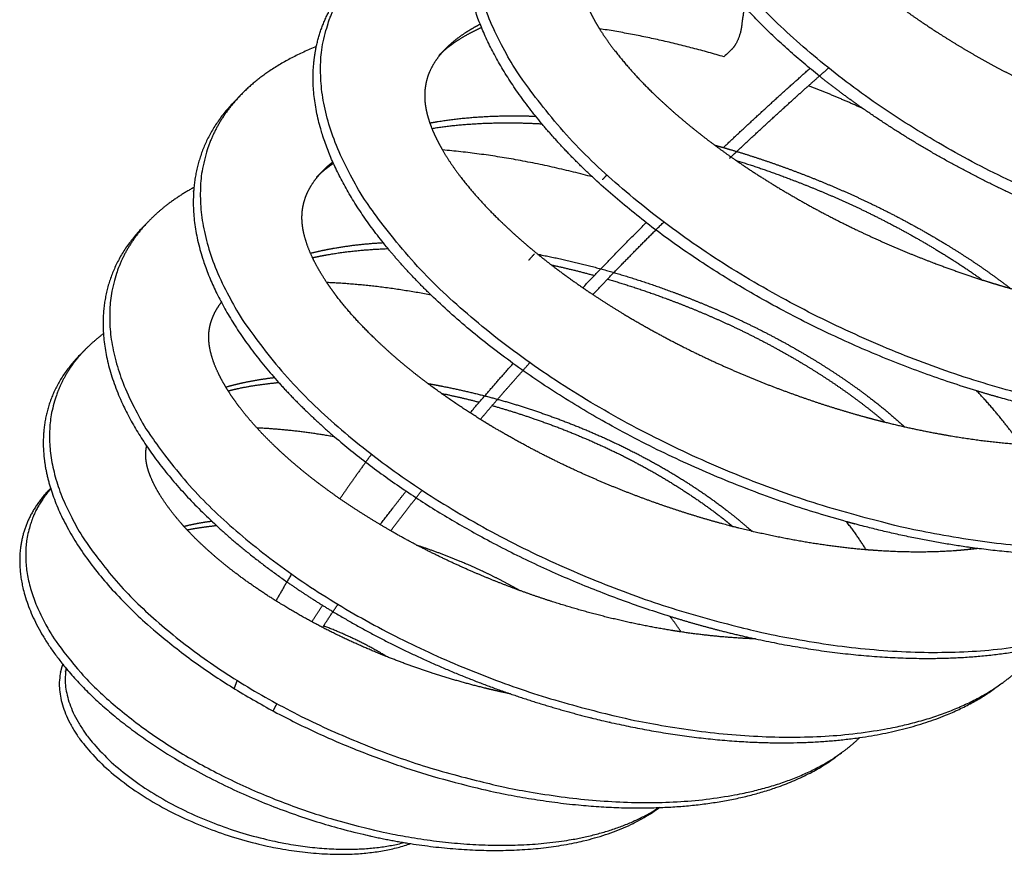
# Model space of a CAD drawing. Header units: millimetres. Extents: x 3713 to 4940, y 1895 to 2756.
# Tile 8 of 20: x 3715.958 to 3717.109, y 1898.66 to 1899.636. Entities that reach past the tile are written whole.
import ezdxf

# ---------------------------------------------------------------- set-up
doc = ezdxf.new("R2010")
doc.units = ezdxf.units.MM
doc.layers.add('MEDIDAS', color=7, linetype='Continuous', true_color=0xffffff)

# ---------------------------------------------------------------- blocks, each defined once
blk = doc.blocks.new('Snow_2.00_iso')
at = {"layer": 'MEDIDAS', "color": 192, "lineweight": -3, "true_color": 0x7d26cd}
for points, weights, degree, knots in [([(3717.8733, 1899.5956), (3717.7539, 1899.5055), (3717.4854, 1899.5906), (3716.9956, 1899.7459), (3716.9926, 1900.0154), (3716.9921, 1900.0665), (3717.0275, 1900.1013)], [373.213315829, 339.784066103, 413.141148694, 282.280003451, 408.130994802, 379.241063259, 366.582226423], 2, [2.104907, 2.104907, 2.104907, 3.141593, 3.141593, 4.712389, 4.712389, 5.11318, 5.11318, 5.11318]), ([(3717.7522, 1899.3913), (3717.6079, 1899.2852), (3717.2942, 1899.3786), (3716.7071, 1899.5534), (3716.711, 1899.8758), (3716.7117, 1899.9344), (3716.7523, 1899.9755)], [386.698480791, 352.745487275, 426.242616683, 289.448217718, 420.166912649, 391.778272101, 379.033468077], 2, [2.118949, 2.118949, 2.118949, 3.141593, 3.141593, 4.712389, 4.712389, 5.098777, 5.098777, 5.098777]), ([(3717.6073, 1899.2227), (3717.4491, 1899.1082), (3717.114, 1899.2026), (3716.478, 1899.3819), (3716.4885, 1899.7308), (3716.4904, 1899.7927), (3716.5334, 1899.837)], [399.930238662, 365.38777623, 440.143694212, 298.064586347, 433.451220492, 404.927798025, 391.901890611], 2, [2.12712, 2.12712, 2.12712, 3.141593, 3.141593, 4.712389, 4.712389, 5.090412, 5.090412, 5.090412]), ([(3716.5689, 1899.5143), (3716.4762, 1899.6253), (3716.4791, 1899.7213), (3716.4798, 1899.743), (3716.4857, 1899.7629)], [372.985699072, 386.033339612, 434.351220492, 423.849406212, 415.443212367], 2, [4.1528798, 4.1528798, 4.1528798, 4.712389, 4.712389, 4.8512614, 4.8512614, 4.8512614]), ([(3716.8747, 1899.7561), (3716.8791, 1899.7505), (3716.8837, 1899.745), (3716.8884, 1899.7396), (3716.9009, 1899.7254), (3716.9143, 1899.712), (3716.9282, 1899.6993), (3716.939, 1899.6895), (3716.9501, 1899.6801), (3716.9614, 1899.671), (3716.9803, 1899.656), (3716.9997, 1899.642), (3717.0195, 1899.6289), (3717.0409, 1899.6146), (3717.0626, 1899.6014), (3717.0846, 1899.5891), (3717.1074, 1899.5764), (3717.1304, 1899.5647), (3717.1535, 1899.554), (3717.1765, 1899.5433), (3717.1997, 1899.5335), (3717.2228, 1899.5246), (3717.2453, 1899.516), (3717.2677, 1899.5083), (3717.29, 1899.5014), (3717.3123, 1899.4946), (3717.3345, 1899.4887), (3717.3564, 1899.4837), (3717.3656, 1899.4816), (3717.3747, 1899.4796), (3717.3838, 1899.4779)], [422.53213429, 422.513848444, 422.507221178, 422.509936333, 422.517120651, 422.589714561, 422.706392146, 422.796777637, 422.913617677, 423.052422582, 423.284197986, 423.577215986, 423.911239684, 424.274112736, 424.685380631, 425.140128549, 425.613234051, 426.133400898, 426.690849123, 427.25029882, 427.847298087, 428.477042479, 429.090275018, 429.734558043, 430.409181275, 431.083804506, 431.788767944, 432.52088191, 432.826761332, 433.137380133, 433.452749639], 3, [30.868853, 30.868853, 30.868853, 30.868853, 31.610693, 31.610693, 31.610693, 33.573608, 33.573608, 33.573608, 35.094201, 35.094201, 35.094201, 37.633275, 37.633275, 37.633275, 40.391647, 40.391647, 40.391647, 43.26137, 43.26137, 43.26137, 46.141398, 46.141398, 46.141398, 48.945911, 48.945911, 48.945911, 51.750424, 51.750424, 51.750424, 52.922158, 52.922158, 52.922158, 52.922158]), ([(3717.5291, 1899.4645), (3717.5256, 1899.4697), (3717.5218, 1899.4748), (3717.5179, 1899.4797), (3717.5052, 1899.4962), (3717.4911, 1899.5115), (3717.4764, 1899.526), (3717.4581, 1899.5439), (3717.4389, 1899.5605), (3717.4191, 1899.576), (3717.3963, 1899.5938), (3717.3727, 1899.6103), (3717.3488, 1899.6255), (3717.3192, 1899.6443), (3717.2889, 1899.6614), (3717.2583, 1899.6768), (3717.2309, 1899.6906), (3717.2032, 1899.7031), (3717.1753, 1899.7145), (3717.1505, 1899.7245), (3717.1256, 1899.7337), (3717.1006, 1899.7419)], [469.438471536, 469.480057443, 469.509749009, 469.530007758, 469.596733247, 469.561129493, 469.4605814, 469.335972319, 469.111617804, 468.819901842, 468.484793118, 468.060792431, 467.571871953, 466.967864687, 466.264777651, 465.484904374, 464.789654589, 464.033378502, 463.226533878, 462.511845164, 461.757479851, 460.964834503], 3, [82.33194, 82.33194, 82.33194, 82.33194, 83.059231, 83.059231, 83.059231, 85.454683, 85.454683, 85.454683, 88.423362, 88.423362, 88.423362, 91.833633, 91.833633, 91.833633, 96.046645, 96.046645, 96.046645, 99.802507, 99.802507, 99.802507, 103.129383, 103.129383, 103.129383, 103.129383]), ([(3717.4495, 1899.0807), (3717.2855, 1898.9628), (3716.9447, 1899.0542), (3716.2947, 1899.2287), (3716.3103, 1899.5854), (3716.3131, 1899.6478), (3716.357, 1899.6934)], [413.02063134, 377.78495083, 454.630591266, 307.741919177, 447.650138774, 418.517906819, 405.069189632], 2, [2.130866, 2.130866, 2.130866, 3.141593, 3.141593, 4.712389, 4.712389, 5.086499, 5.086499, 5.086499]), ([(3716.6211, 1899.6544), (3716.6229, 1899.6499), (3716.625, 1899.6454), (3716.6273, 1899.641), (3716.63, 1899.6358), (3716.633, 1899.6305), (3716.6362, 1899.6254)], [436.067763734, 435.987918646, 435.918582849, 435.857925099, 435.784920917, 435.724487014, 435.67481558], 3, [32.151181, 32.151181, 32.151181, 32.151181, 32.696559, 32.696559, 32.696559, 33.352945, 33.352945, 33.352945, 33.352945]), ([(3716.4968, 1899.6306), (3716.4909, 1899.6276), (3716.4852, 1899.6243), (3716.4797, 1899.6208), (3716.4716, 1899.6155), (3716.464, 1899.6097), (3716.4572, 1899.6029)], [456.720735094, 456.373157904, 456.023682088, 455.672775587, 455.159041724, 454.642241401, 454.129975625], 3, [26.777487, 26.777487, 26.777487, 26.777487, 27.73432, 27.73432, 27.73432, 29.135142, 29.135142, 29.135142, 29.135142]), ([(3716.4983, 1899.6267), (3716.4887, 1899.6224), (3716.4795, 1899.6176), (3716.4708, 1899.6119), (3716.4645, 1899.6079), (3716.4585, 1899.6034), (3716.4529, 1899.5984)], [458.22732495, 457.680635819, 457.128499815, 456.572775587, 456.172082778, 455.769524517, 455.368707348], 3, [26.219002, 26.219002, 26.219002, 26.219002, 27.73432, 27.73432, 27.73432, 28.826908, 28.826908, 28.826908, 28.826908]), ([(3716.6362, 1899.6254), (3716.6416, 1899.6167), (3716.6476, 1899.6082), (3716.654, 1899.6), (3716.6676, 1899.5823), (3716.6828, 1899.5657), (3716.6989, 1899.5501), (3716.7188, 1899.5308), (3716.7399, 1899.513), (3716.7617, 1899.4963), (3716.7729, 1899.4878), (3716.7842, 1899.4795), (3716.7957, 1899.4716)], [435.67481558, 435.590312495, 435.536958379, 435.505852, 435.439123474, 435.474773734, 435.575314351, 435.699914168, 435.92417651, 436.215878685, 436.366178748, 436.534383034, 436.718313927], 3, [33.352945, 33.352945, 33.352945, 33.352945, 34.469617, 34.469617, 34.469617, 36.865069, 36.865069, 36.865069, 39.833748, 39.833748, 39.833748, 41.363365, 41.363365, 41.363365, 41.363365]), ([(3716.389, 1899.3684), (3716.2973, 1899.4794), (3716.3016, 1899.5765), (3716.3023, 1899.5909), (3716.3052, 1899.6045)], [385.410603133, 399.103105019, 448.550138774, 441.458036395, 435.293197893], 2, [4.1582746, 4.1582746, 4.1582746, 4.712389, 4.712389, 4.8032684, 4.8032684, 4.8032684]), ([(3716.4572, 1899.6029), (3716.4548, 1899.6005), (3716.4525, 1899.598), (3716.4503, 1899.5954), (3716.4444, 1899.5883), (3716.4394, 1899.5804), (3716.4361, 1899.5714), (3716.4337, 1899.5647), (3716.4322, 1899.5575), (3716.4319, 1899.5499), (3716.4318, 1899.5462), (3716.4319, 1899.5425), (3716.4323, 1899.5388), (3716.4328, 1899.5346), (3716.4336, 1899.5304), (3716.4346, 1899.5262), (3716.436, 1899.5204), (3716.438, 1899.5147), (3716.4402, 1899.5089)], [454.129975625, 453.947768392, 453.766134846, 453.58541703, 453.100716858, 452.622604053, 452.176919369, 451.846218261, 451.533371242, 451.257864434, 451.127108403, 451.004763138, 450.891320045, 450.7657352, 450.651060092, 450.547000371, 450.404072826, 450.28117166, 450.175007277], 3, [29.135142, 29.135142, 29.135142, 29.135142, 29.633398, 29.633398, 29.633398, 30.969764, 30.969764, 30.969764, 31.961356, 31.961356, 31.961356, 32.431968, 32.431968, 32.431968, 32.952949, 32.952949, 32.952949, 33.668524, 33.668524, 33.668524, 33.668524]), ([(3716.2166, 1899.5477), (3716.1731, 1899.5025), (3716.1698, 1899.4414), (3716.1507, 1899.0926), (3716.786, 1898.9294), (3717.1197, 1898.8436), (3717.2826, 1898.9608)], [418.474888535, 432.471549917, 462.650138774, 318.348520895, 469.630591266, 389.958024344, 426.004742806], 2, [1.196686, 1.196686, 1.196686, 1.570796, 1.570796, 3.141593, 3.141593, 4.15232, 4.15232, 4.15232]), ([(3716.4378, 1899.5153), (3716.4407, 1899.5158), (3716.4436, 1899.5163), (3716.4465, 1899.5168), (3716.4714, 1899.5209), (3716.497, 1899.523), (3716.5229, 1899.5235), (3716.5357, 1899.5238), (3716.5486, 1899.5236), (3716.5616, 1899.5232)], [476.257353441, 476.397720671, 476.537556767, 476.676857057, 477.882994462, 479.048962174, 480.176054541, 480.735876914, 481.286108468, 481.826776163], 3, [92.800288, 92.800288, 92.800288, 92.800288, 93.214336, 93.214336, 93.214336, 96.799386, 96.799386, 96.799386, 98.580067, 98.580067, 98.580067, 98.580067]), ([(3716.4402, 1899.5089), (3716.4644, 1899.5128), (3716.4893, 1899.5148), (3716.5144, 1899.5153), (3716.5324, 1899.5157), (3716.5506, 1899.5153), (3716.5689, 1899.5143)], [477.680637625, 478.849909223, 479.981319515, 481.076054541, 481.864651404, 482.634217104, 483.384827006], 3, [93.317258, 93.317258, 93.317258, 93.317258, 96.799386, 96.799386, 96.799386, 99.307752, 99.307752, 99.307752, 99.307752]), ([(3716.4402, 1899.5089), (3716.4422, 1899.504), (3716.4445, 1899.499), (3716.447, 1899.4942), (3716.4488, 1899.4906), (3716.4507, 1899.4871), (3716.4527, 1899.4837)], [450.175007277, 450.082905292, 450.003399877, 449.934343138, 449.884228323, 449.839616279, 449.800009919], 3, [33.668524, 33.668524, 33.668524, 33.668524, 34.289315, 34.289315, 34.289315, 34.739825, 34.739825, 34.739825, 34.739825]), ([(3716.4527, 1899.4837), (3716.4591, 1899.4725), (3716.4665, 1899.4618), (3716.4745, 1899.4514), (3716.4885, 1899.4332), (3716.5041, 1899.4162), (3716.5207, 1899.4003), (3716.541, 1899.3806), (3716.5627, 1899.3624), (3716.585, 1899.3455), (3716.5993, 1899.3348), (3716.6138, 1899.3245), (3716.6284, 1899.3148)], [449.800009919, 449.672660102, 449.597062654, 449.556692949, 449.485918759, 449.523418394, 449.629997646, 449.761358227, 449.997657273, 450.30521191, 450.501204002, 450.72613296, 450.975657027], 3, [34.739825, 34.739825, 34.739825, 34.739825, 36.188393, 36.188393, 36.188393, 38.72795, 38.72795, 38.72795, 41.857994, 41.857994, 41.857994, 43.852644, 43.852644, 43.852644, 43.852644]), ([(3716.7891, 1899.4842), (3716.8167, 1899.4761), (3716.8443, 1899.4667), (3716.8716, 1899.4562), (3716.8996, 1899.4455), (3716.9274, 1899.4336), (3716.9549, 1899.4203), (3716.9856, 1899.4055), (3717.0159, 1899.3891), (3717.0455, 1899.3709), (3717.0695, 1899.3561), (3717.093, 1899.3401), (3717.1157, 1899.3226), (3717.1161, 1899.3224), (3717.1164, 1899.3221), (3717.1168, 1899.3218)], [490.338749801, 491.261643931, 492.13617419, 492.960352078, 493.806420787, 494.599426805, 495.328461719, 496.146922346, 496.88475555, 497.518657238, 498.032635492, 498.478286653, 498.830565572, 498.83617933, 498.841769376, 498.847335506], 3, [6.283185, 6.283185, 6.283185, 6.283185, 10.119712, 10.119712, 10.119712, 14.058141, 14.058141, 14.058141, 18.479669, 18.479669, 18.479669, 22.064719, 22.064719, 22.064719, 22.121849, 22.121849, 22.121849, 22.121849]), ([(3716.7957, 1899.4716), (3716.8098, 1899.4618), (3716.8242, 1899.4525), (3716.8386, 1899.4437), (3716.8709, 1899.4238), (3716.9038, 1899.4061), (3716.9369, 1899.3902), (3716.9664, 1899.3761), (3716.996, 1899.3634), (3717.0256, 1899.3522), (3717.045, 1899.3448), (3717.0645, 1899.3379), (3717.0839, 1899.3317)], [436.718313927, 436.944455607, 437.194370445, 437.4640112, 438.068056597, 438.771095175, 439.550946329, 440.246176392, 441.002453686, 441.809334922, 442.341891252, 442.896491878, 443.472521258], 3, [41.363365, 41.363365, 41.363365, 41.363365, 43.244019, 43.244019, 43.244019, 47.457031, 47.457031, 47.457031, 51.212893, 51.212893, 51.212893, 53.691831, 53.691831, 53.691831, 53.691831]), ([(3716.7957, 1899.4716), (3716.8182, 1899.4646), (3716.8405, 1899.4569), (3716.8627, 1899.4483), (3716.8907, 1899.4376), (3716.9184, 1899.4258), (3716.9458, 1899.4126), (3716.9765, 1899.3978), (3717.0068, 1899.3814), (3717.0363, 1899.3632), (3717.0525, 1899.3533), (3717.0684, 1899.3428), (3717.0839, 1899.3317)], [491.750598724, 492.486442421, 493.190050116, 493.860352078, 494.706420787, 495.499426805, 496.228461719, 497.046922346, 497.78475555, 498.418657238, 498.764593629, 499.079577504, 499.355972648], 3, [6.999474, 6.999474, 6.999474, 6.999474, 10.119712, 10.119712, 10.119712, 14.058141, 14.058141, 14.058141, 18.479669, 18.479669, 18.479669, 20.89261, 20.89261, 20.89261, 20.89261]), ([(3716.3008, 1899.3578), (3716.2965, 1899.3667), (3716.2931, 1899.3759), (3716.2909, 1899.385), (3716.2899, 1899.3891), (3716.2892, 1899.3932), (3716.2888, 1899.3973), (3716.2884, 1899.401), (3716.2883, 1899.4046), (3716.2885, 1899.4081), (3716.2888, 1899.4156), (3716.2904, 1899.4227), (3716.2929, 1899.4293), (3716.2962, 1899.4381), (3716.3012, 1899.4459), (3716.307, 1899.4529), (3716.3092, 1899.4555), (3716.3115, 1899.458), (3716.3139, 1899.4604)], [464.994240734, 465.134926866, 465.314457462, 465.547000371, 465.651060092, 465.7657352, 465.891320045, 466.004763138, 466.127108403, 466.257864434, 466.533371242, 466.846218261, 467.176919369, 467.622604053, 468.100716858, 468.58541703, 468.766134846, 468.947768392, 469.129975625], 3, [81.161867, 81.161867, 81.161867, 81.161867, 82.326106, 82.326106, 82.326106, 82.847087, 82.847087, 82.847087, 83.317699, 83.317699, 83.317699, 84.309291, 84.309291, 84.309291, 85.645657, 85.645657, 85.645657, 86.143914, 86.143914, 86.143914, 86.143914]), ([(3716.1621, 1899.4399), (3716.1618, 1899.4365), (3716.1616, 1899.433), (3716.1559, 1899.329), (3716.2611, 1899.2119)], [459.979570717, 461.735674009, 463.550138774, 408.269198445, 396.287229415], 2, [1.54835, 1.54835, 1.54835, 1.5707963, 1.5707963, 2.1714601, 2.1714601, 2.1714601]), ([(3716.1094, 1899.4006), (3716.0675, 1899.3575), (3716.0639, 1899.2995), (3716.0436, 1898.9731), (3716.6373, 1898.8262), (3716.952, 1898.7483), (3717.1071, 1898.8606)], [432.084763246, 446.755893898, 478.451220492, 329.8843915, 485.143694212, 401.875567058, 438.900757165], 2, [1.192773, 1.192773, 1.192773, 1.570796, 1.570796, 3.141593, 3.141593, 4.156065, 4.156065, 4.156065]), ([(3716.1017, 1899.3927), (3716.0599, 1899.3496), (3716.0562, 1899.2917), (3716.0555, 1899.2805), (3716.0563, 1899.2689)], [432.888420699, 447.592455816, 479.351220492, 472.048530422, 465.478597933], 2, [1.1927734, 1.1927734, 1.1927734, 1.5707963, 1.5707963, 1.6478709, 1.6478709, 1.6478709]), ([(3716.2983, 1899.363), (3716.3073, 1899.3653), (3716.3165, 1899.3672), (3716.3257, 1899.3689), (3716.3445, 1899.3722), (3716.3638, 1899.3743), (3716.3832, 1899.3754)], [490.427693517, 490.893610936, 491.353705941, 491.8078088, 492.735842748, 493.638850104, 494.517525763], 3, [87.073614, 87.073614, 87.073614, 87.073614, 88.423362, 88.423362, 88.423362, 91.181794, 91.181794, 91.181794, 91.181794]), ([(3716.3007, 1899.3578), (3716.3064, 1899.359), (3716.312, 1899.3602), (3716.3178, 1899.3612), (3716.341, 1899.3653), (3716.3648, 1899.3675), (3716.3889, 1899.3684)], [491.856814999, 492.142753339, 492.426431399, 492.7078088, 493.853652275, 494.961343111, 496.032189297], 3, [87.587013, 87.587013, 87.587013, 87.587013, 88.423362, 88.423362, 88.423362, 91.829198, 91.829198, 91.829198, 91.829198]), ([(3716.3175, 1899.3287), (3716.312, 1899.3369), (3716.307, 1899.3452), (3716.3027, 1899.3538), (3716.302, 1899.3551), (3716.3014, 1899.3565), (3716.3008, 1899.3578)], [464.653455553, 464.717749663, 464.80877223, 464.934343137, 464.953490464, 464.973441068, 464.994240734], 3, [79.860912, 79.860912, 79.860912, 79.860912, 80.989741, 80.989741, 80.989741, 81.161867, 81.161867, 81.161867, 81.161867]), ([(3716.5643, 1899.3617), (3716.5654, 1899.3615), (3716.5666, 1899.3613), (3716.5677, 1899.3611), (3716.5939, 1899.356), (3716.6199, 1899.3498), (3716.6459, 1899.3425)], [501.922973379, 501.965767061, 502.008480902, 502.051114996, 503.018715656, 503.945239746, 504.825646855], 3, [99.641246, 99.641246, 99.641246, 99.641246, 99.802507, 99.802507, 99.802507, 103.462413, 103.462413, 103.462413, 103.462413]), ([(3716.6459, 1899.3425), (3716.6718, 1899.3352), (3716.6976, 1899.3267), (3716.7232, 1899.3172), (3716.7493, 1899.3075), (3716.7753, 1899.2967), (3716.801, 1899.2846), (3716.8297, 1899.2711), (3716.858, 1899.2561), (3716.8856, 1899.2393), (3716.9079, 1899.2257), (3716.9298, 1899.2111), (3716.9509, 1899.195), (3716.9653, 1899.1841), (3716.9794, 1899.1725), (3716.9929, 1899.1601)], [504.825646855, 505.706053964, 506.540302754, 507.326533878, 508.133378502, 508.889654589, 509.584904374, 510.36477765, 511.067864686, 511.671871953, 512.160792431, 512.584793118, 512.919901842, 513.148479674, 513.335699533, 513.465981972], 3, [6.283185, 6.283185, 6.283185, 6.283185, 9.943091, 9.943091, 9.943091, 13.698953, 13.698953, 13.698953, 17.911966, 17.911966, 17.911966, 21.322237, 21.322237, 21.322237, 23.648384, 23.648384, 23.648384, 23.648384]), ([(3716.6457, 1899.3327), (3716.6688, 1899.326), (3716.6919, 1899.3183), (3716.7148, 1899.3098), (3716.7409, 1899.3001), (3716.7668, 1899.2893), (3716.7925, 1899.2773), (3716.8211, 1899.2638), (3716.8494, 1899.2488), (3716.877, 1899.2321), (3716.8992, 1899.2186), (3716.9211, 1899.2039), (3716.9422, 1899.1879), (3716.9516, 1899.1808), (3716.9609, 1899.1733), (3716.97, 1899.1656)], [505.998203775, 506.778658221, 507.521881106, 508.226533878, 509.033378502, 509.789654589, 510.484904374, 511.26477765, 511.967864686, 512.571871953, 513.060792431, 513.484793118, 513.819901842, 513.969818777, 514.101945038, 514.21188519], 3, [6.662933, 6.662933, 6.662933, 6.662933, 9.943091, 9.943091, 9.943091, 13.698953, 13.698953, 13.698953, 17.911966, 17.911966, 17.911966, 21.322237, 21.322237, 21.322237, 22.847883, 22.847883, 22.847883, 22.847883]), ([(3717.0839, 1899.3317), (3717.0932, 1899.3288), (3717.1024, 1899.326), (3717.1116, 1899.3233), (3717.1401, 1899.315), (3717.1685, 1899.3081), (3717.1965, 1899.3025), (3717.2239, 1899.2971), (3717.251, 1899.2929), (3717.2778, 1899.2902)], [443.472521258, 443.746942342, 444.026226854, 444.310308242, 445.190696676, 446.117155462, 447.084741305, 448.032279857, 449.01925891, 450.046635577], 3, [53.691831, 53.691831, 53.691831, 53.691831, 54.872799, 54.872799, 54.872799, 58.532705, 58.532705, 58.532705, 62.116782, 62.116782, 62.116782, 62.116782]), ([(3716.497, 1899.1688), (3716.4764, 1899.1816), (3716.4561, 1899.1953), (3716.4364, 1899.2101), (3716.4147, 1899.2263), (3716.3936, 1899.2438), (3716.3739, 1899.2629), (3716.3579, 1899.2783), (3716.3427, 1899.2947), (3716.3292, 1899.3124), (3716.3251, 1899.3177), (3716.3212, 1899.3232), (3716.3175, 1899.3287)], [466.307200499, 465.922787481, 465.58459903, 465.30521191, 464.997657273, 464.761358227, 464.629997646, 464.523418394, 464.485918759, 464.556692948, 464.578158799, 464.609584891, 464.653455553], 3, [70.577684, 70.577684, 70.577684, 70.577684, 73.421062, 73.421062, 73.421062, 76.551105, 76.551105, 76.551105, 79.090662, 79.090662, 79.090662, 79.860912, 79.860912, 79.860912, 79.860912]), ([(3716.6284, 1899.3148), (3716.6402, 1899.307), (3716.652, 1899.2995), (3716.6639, 1899.2923), (3716.697, 1899.2724), (3716.7307, 1899.2546), (3716.7647, 1899.2387), (3716.7949, 1899.2246), (3716.8252, 1899.212), (3716.8556, 1899.2009), (3716.8851, 1899.19), (3716.9146, 1899.1805), (3716.9439, 1899.1724), (3716.9526, 1899.17), (3716.9613, 1899.1677), (3716.9699, 1899.1656)], [450.975657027, 451.174610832, 451.389200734, 451.617225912, 452.251166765, 452.988950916, 453.807388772, 454.536403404, 455.329409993, 456.175516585, 456.999731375, 457.874333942, 458.79720918, 459.070491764, 459.348007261, 459.629622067], 3, [43.852644, 43.852644, 43.852644, 43.852644, 45.443044, 45.443044, 45.443044, 49.864572, 49.864572, 49.864572, 53.803001, 53.803001, 53.803001, 57.639528, 57.639528, 57.639528, 58.775603, 58.775603, 58.775603, 58.775603]), ([(3716.2021, 1899.2021), (3716.1984, 1899.208), (3716.1949, 1899.2141), (3716.1918, 1899.2203), (3716.1873, 1899.2293), (3716.1837, 1899.2387), (3716.1815, 1899.2481), (3716.1807, 1899.2517), (3716.1801, 1899.2553), (3716.1797, 1899.2589), (3716.1795, 1899.2621), (3716.1794, 1899.2653), (3716.1795, 1899.2684), (3716.1799, 1899.275), (3716.1813, 1899.2812), (3716.1836, 1899.287), (3716.1862, 1899.2938), (3716.1898, 1899.2999), (3716.1941, 1899.3055)], [480.636538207, 480.692456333, 480.765009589, 480.857925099, 480.99429193, 481.174518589, 481.419412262, 481.513360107, 481.616824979, 481.730196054, 481.831940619, 481.941663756, 482.058951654, 482.306930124, 482.588724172, 482.88636523, 483.235186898, 483.60577406, 483.983233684], 3, [76.213629, 76.213629, 76.213629, 76.213629, 77.049039, 77.049039, 77.049039, 78.275124, 78.275124, 78.275124, 78.745484, 78.745484, 78.745484, 79.167606, 79.167606, 79.167606, 80.060088, 80.060088, 80.060088, 81.106036, 81.106036, 81.106036, 81.106036]), ([(3716.0359, 1899.2512), (3715.9971, 1899.2119), (3715.9936, 1899.1592), (3715.9742, 1898.8707), (3716.4982, 1898.7451), (3716.7808, 1898.6773), (3716.9205, 1898.78)], [445.884817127, 461.374785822, 495.166912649, 342.481226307, 501.242616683, 413.444206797, 451.717188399], 2, [1.184409, 1.184409, 1.184409, 1.570796, 1.570796, 3.141593, 3.141593, 4.164236, 4.164236, 4.164236]), ([(3716.0286, 1899.2438), (3715.9898, 1899.2046), (3715.9863, 1899.1519), (3715.9842, 1899.1211), (3715.9947, 1899.0876)], [446.687033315, 462.209943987, 496.066912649, 473.460924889, 457.670015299], 2, [1.1844086, 1.1844086, 1.1844086, 1.5707963, 1.5707963, 1.8029609, 1.8029609, 1.8029609]), ([(3716.1994, 1899.2066), (3716.2066, 1899.2087), (3716.214, 1899.2105), (3716.2214, 1899.2121), (3716.2328, 1899.2145), (3716.2443, 1899.2163), (3716.2559, 1899.2177)], [505.525566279, 505.914664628, 506.299172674, 506.678892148, 507.256617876, 507.823258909, 508.379647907], 3, [76.637387, 76.637387, 76.637387, 76.637387, 77.756926, 77.756926, 77.756926, 79.460253, 79.460253, 79.460253, 79.460253]), ([(3716.2021, 1899.2021), (3716.206, 1899.2031), (3716.2099, 1899.204), (3716.2139, 1899.2049), (3716.2293, 1899.2082), (3716.2451, 1899.2104), (3716.2611, 1899.2119)], [506.96775257, 507.17280577, 507.376528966, 507.578892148, 508.367011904, 509.134503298, 509.883480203], 3, [77.160293, 77.160293, 77.160293, 77.160293, 77.756926, 77.756926, 77.756926, 80.080565, 80.080565, 80.080565, 80.080565]), ([(3716.4356, 1899.2107), (3716.4409, 1899.2098), (3716.4463, 1899.2088), (3716.4516, 1899.2077), (3716.4712, 1899.2039), (3716.4908, 1899.1994), (3716.5104, 1899.1941)], [516.013710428, 516.216106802, 516.416509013, 516.614922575, 517.3470421, 518.052085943, 518.726724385], 3, [88.044065, 88.044065, 88.044065, 88.044065, 88.804123, 88.804123, 88.804123, 91.608636, 91.608636, 91.608636, 91.608636]), ([(3716.2359, 1899.1587), (3716.2288, 1899.1664), (3716.222, 1899.1744), (3716.2157, 1899.1827), (3716.2109, 1899.189), (3716.2063, 1899.1955), (3716.2021, 1899.2021)], [480.47916878, 480.464251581, 480.471430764, 480.505852, 480.531971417, 480.573776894, 480.636538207], 3, [74.040312, 74.040312, 74.040312, 74.040312, 75.275982, 75.275982, 75.275982, 76.213629, 76.213629, 76.213629, 76.213629]), ([(3716.5104, 1899.1941), (3716.5299, 1899.1889), (3716.5493, 1899.1829), (3716.5686, 1899.1762), (3716.5884, 1899.1693), (3716.608, 1899.1618), (3716.6275, 1899.1534), (3716.6468, 1899.1451), (3716.666, 1899.136), (3716.6849, 1899.1261), (3716.703, 1899.1166), (3716.7209, 1899.1062), (3716.7384, 1899.0951), (3716.7545, 1899.0848), (3716.7703, 1899.0739), (3716.7855, 1899.062), (3716.7947, 1899.055), (3716.8036, 1899.0475), (3716.8123, 1899.0398), (3716.813, 1899.0392), (3716.8136, 1899.0386), (3716.8143, 1899.038)], [518.726724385, 519.401362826, 520.045597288, 520.658816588, 521.288547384, 521.885570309, 522.445025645, 523.002479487, 523.52263406, 523.99573666, 524.450481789, 524.861755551, 525.224630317, 525.558655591, 525.851671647, 526.083446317, 526.222250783, 526.339090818, 526.429476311, 526.436307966, 526.442988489, 526.449513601], 3, [6.283185, 6.283185, 6.283185, 6.283185, 9.087698, 9.087698, 9.087698, 11.967726, 11.967726, 11.967726, 14.837449, 14.837449, 14.837449, 17.595821, 17.595821, 17.595821, 20.134895, 20.134895, 20.134895, 21.655487, 21.655487, 21.655487, 21.770419, 21.770419, 21.770419, 21.770419]), ([(3717.2378, 1899.1653), (3717.172, 1899.1751), (3717.1035, 1899.1944), (3717.0904, 1899.198), (3717.0772, 1899.2021)], [411.736094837, 423.32890743, 441.043694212, 436.739217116, 432.688956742], 2, [2.901741, 2.901741, 2.901741, 3.1415927, 3.1415927, 3.1890939, 3.1890939, 3.1890939]), ([(3716.5107, 1899.1849), (3716.5274, 1899.1802), (3716.5441, 1899.175), (3716.5607, 1899.1692), (3716.5804, 1899.1624), (3716.6, 1899.1548), (3716.6195, 1899.1465), (3716.6388, 1899.1382), (3716.658, 1899.1292), (3716.6768, 1899.1193), (3716.6949, 1899.1098), (3716.7128, 1899.0995), (3716.7302, 1899.0883), (3716.7463, 1899.0781), (3716.7621, 1899.0672), (3716.7773, 1899.0554), (3716.7823, 1899.0515), (3716.7872, 1899.0475), (3716.7921, 1899.0435)], [519.907961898, 520.480934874, 521.031349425, 521.558816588, 522.188547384, 522.785570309, 523.345025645, 523.902479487, 524.42263406, 524.89573666, 525.350481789, 525.761755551, 526.124630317, 526.458655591, 526.751671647, 526.983446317, 527.059162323, 527.128342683, 527.190258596], 3, [6.675366, 6.675366, 6.675366, 6.675366, 9.087698, 9.087698, 9.087698, 11.967726, 11.967726, 11.967726, 14.837449, 14.837449, 14.837449, 17.595821, 17.595821, 17.595821, 20.134895, 20.134895, 20.134895, 20.964358, 20.964358, 20.964358, 20.964358]), ([(3716.7318, 1898.9203), (3716.7275, 1898.9209), (3716.7232, 1898.9216), (3716.719, 1898.9223), (3716.6925, 1898.9266), (3716.6659, 1898.9322), (3716.6392, 1898.939), (3716.6123, 1898.9458), (3716.5855, 1898.9539), (3716.5586, 1898.9632), (3716.531, 1898.9728), (3716.5034, 1898.9837), (3716.476, 1898.9959), (3716.4452, 1899.0097), (3716.4147, 1899.0252), (3716.3849, 1899.0427), (3716.3607, 1899.0569), (3716.3369, 1899.0724), (3716.314, 1899.0894), (3716.294, 1899.1042), (3716.2746, 1899.1202), (3716.2565, 1899.1376), (3716.2494, 1899.1444), (3716.2425, 1899.1514), (3716.2359, 1899.1587)], [492.558099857, 492.399232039, 492.241447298, 492.084741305, 491.117155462, 490.190696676, 489.310308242, 488.429919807, 487.595601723, 486.809334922, 486.002453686, 485.246176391, 484.550946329, 483.771095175, 483.068056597, 482.4640112, 481.975059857, 481.55097157, 481.215878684, 480.92417651, 480.699914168, 480.575314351, 480.526636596, 480.493169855, 480.47916878], 3, [50.620151, 50.620151, 50.620151, 50.620151, 51.212893, 51.212893, 51.212893, 54.872799, 54.872799, 54.872799, 58.532705, 58.532705, 58.532705, 62.288567, 62.288567, 62.288567, 66.50158, 66.50158, 66.50158, 69.91185, 69.91185, 69.91185, 72.88053, 72.88053, 72.88053, 74.040312, 74.040312, 74.040312, 74.040312]), ([(3716.7921, 1899.0435), (3716.7903, 1899.0439), (3716.7884, 1899.0444), (3716.7866, 1899.0449), (3716.7579, 1899.0525), (3716.729, 1899.0615), (3716.7002, 1899.0717), (3716.6705, 1899.0823), (3716.6409, 1899.0943), (3716.6114, 1899.1077), (3716.5782, 1899.1228), (3716.5454, 1899.1399), (3716.5131, 1899.159), (3716.5077, 1899.1622), (3716.5023, 1899.1655), (3716.497, 1899.1688)], [473.97370372, 473.914678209, 473.855846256, 473.79720918, 472.874333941, 471.999731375, 471.175516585, 470.329409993, 469.536403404, 468.807388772, 467.988950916, 467.251166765, 466.617225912, 466.510887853, 466.407471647, 466.307200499], 3, [57.395765, 57.395765, 57.395765, 57.395765, 57.639528, 57.639528, 57.639528, 61.476055, 61.476055, 61.476055, 65.414483, 65.414483, 65.414483, 69.836011, 69.836011, 69.836011, 70.577684, 70.577684, 70.577684, 70.577684]), ([(3716.9699, 1899.1656), (3716.9904, 1899.1605), (3717.0109, 1899.156), (3717.0312, 1899.1523), (3717.0607, 1899.1468), (3717.0899, 1899.1428), (3717.1187, 1899.1404), (3717.1218, 1899.1402), (3717.1248, 1899.1399), (3717.1279, 1899.1397)], [459.629622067, 460.299020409, 460.991580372, 461.705507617, 462.746722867, 463.833386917, 464.966603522, 465.087931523, 465.209793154, 465.332188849], 3, [58.775603, 58.775603, 58.775603, 58.775603, 61.476055, 61.476055, 61.476055, 65.414483, 65.414483, 65.414483, 65.836151, 65.836151, 65.836151, 65.836151]), ([(3716.1542, 1899.0396), (3716.1519, 1899.042), (3716.1497, 1899.0444), (3716.1476, 1899.0469), (3716.1392, 1899.0563), (3716.1315, 1899.0663), (3716.1247, 1899.0768), (3716.1198, 1899.0844), (3716.1154, 1899.0922), (3716.112, 1899.1004), (3716.1107, 1899.1035), (3716.1096, 1899.1066), (3716.1086, 1899.1097), (3716.1078, 1899.1123), (3716.1072, 1899.115), (3716.1067, 1899.1176), (3716.1059, 1899.1218), (3716.1056, 1899.1261), (3716.1058, 1899.1302), (3716.106, 1899.1327), (3716.1063, 1899.1351), (3716.1069, 1899.1375)], [497.522428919, 497.515635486, 497.511409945, 497.509936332, 497.504307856, 497.538826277, 497.634124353, 497.703300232, 497.804501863, 497.957266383, 498.014973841, 498.080039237, 498.153490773, 498.214462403, 498.281212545, 498.35535004, 498.476141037, 498.616542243, 498.774935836, 498.871523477, 498.974801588, 499.083017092], 3, [65.878504, 65.878504, 65.878504, 65.878504, 66.281128, 66.281128, 66.281128, 67.818953, 67.818953, 67.818953, 68.935244, 68.935244, 68.935244, 69.356927, 69.356927, 69.356927, 69.706964, 69.706964, 69.706964, 70.277273, 70.277273, 70.277273, 70.625045, 70.625045, 70.625045, 70.625045]), ([(3715.9952, 1899.0887), (3715.9618, 1899.056), (3715.9587, 1899.0119), (3715.9545, 1898.9502), (3716.0087, 1898.8826)], [460.692566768, 477.226931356, 514.030994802, 460.031780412, 443.802831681], 2, [1.1700054, 1.1700054, 1.1700054, 1.5707963, 1.5707963, 2.1115157, 2.1115157, 2.1115157]), ([(3715.9946, 1899.0876), (3715.9684, 1899.0574), (3715.9657, 1899.0187), (3715.9499, 1898.7877), (3716.3686, 1898.6897), (3716.5885, 1898.6382), (3716.7055, 1898.715)], [463.963700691, 480.62672368, 513.130994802, 356.526215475, 518.141148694, 428.525780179, 461.215845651], 2, [1.216181, 1.216181, 1.216181, 1.570796, 1.570796, 3.141593, 3.141593, 4.133576, 4.133576, 4.133576]), ([(3715.9947, 1899.0876), (3716.0727, 1898.8385), (3716.4901, 1898.7386), (3716.6039, 1898.7114), (3716.7055, 1898.715)], [457.670015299, 366.62160251, 502.142616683, 462.516817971, 448.516513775], 2, [1.802961, 1.802961, 1.802961, 3.141593, 3.141593, 3.602239, 3.602239, 3.602239]), ([(3716.1503, 1899.0438), (3716.1521, 1899.0442), (3716.154, 1899.0447), (3716.1558, 1899.0451), (3716.1647, 1899.0471), (3716.1737, 1899.0487), (3716.1828, 1899.0499)], [521.96111471, 522.058961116, 522.15640916, 522.253454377, 522.71503716, 523.167506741, 523.611695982], 3, [59.832718, 59.832718, 59.832718, 59.832718, 60.118861, 60.118861, 60.118861, 61.479861, 61.479861, 61.479861, 61.479861]), ([(3716.1541, 1899.0396), (3716.1653, 1899.0419), (3716.1767, 1899.0435), (3716.1882, 1899.0447), (3716.1883, 1899.0447), (3716.1883, 1899.0447), (3716.1884, 1899.0447)], [523.437973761, 524.013729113, 524.575345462, 525.124478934, 525.126660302, 525.128841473, 525.131022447], 3, [60.399637, 60.399637, 60.399637, 60.399637, 62.111092, 62.111092, 62.111092, 62.11789, 62.11789, 62.11789, 62.11789]), ([(3716.948, 1899.0163), (3716.923, 1899.0184), (3716.8976, 1899.0218), (3716.8721, 1899.0262), (3716.8456, 1899.0308), (3716.8189, 1899.0365), (3716.7921, 1899.0435)], [479.571853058, 478.580435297, 477.625240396, 476.705507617, 475.755676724, 474.843666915, 473.97370372], 3, [50.324083, 50.324083, 50.324083, 50.324083, 53.803001, 53.803001, 53.803001, 57.395765, 57.395765, 57.395765, 57.395765]), ([(3717.0695, 1899.019), (3717.0034, 1899.0282), (3716.9349, 1899.0465), (3716.9299, 1899.0478), (3716.9249, 1899.0492)], [425.764360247, 437.605906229, 455.530591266, 453.866950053, 452.240033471], 2, [2.9063541, 2.9063541, 2.9063541, 3.1415927, 3.1415927, 3.1593514, 3.1593514, 3.1593514]), ([(3716.258, 1898.9566), (3716.2418, 1898.9668), (3716.2258, 1898.9777), (3716.2104, 1898.9894), (3716.2006, 1898.9969), (3716.191, 1899.0047), (3716.1817, 1899.013), (3716.1721, 1899.0214), (3716.1629, 1899.0302), (3716.1542, 1899.0396)], [498.853583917, 498.543459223, 498.270765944, 498.052422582, 497.913617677, 497.796777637, 497.706392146, 497.613646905, 497.548755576, 497.522428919], 3, [60.405693, 60.405693, 60.405693, 60.405693, 62.79762, 62.79762, 62.79762, 64.318213, 64.318213, 64.318213, 65.878504, 65.878504, 65.878504, 65.878504]), ([(3716.4222, 1899.022), (3716.4238, 1899.0215), (3716.4254, 1899.0209), (3716.4271, 1899.0204), (3716.4426, 1899.0152), (3716.4581, 1899.0094), (3716.4735, 1899.003), (3716.497, 1898.9932), (3716.5202, 1898.9819), (3716.5428, 1898.9689)], [533.216356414, 533.269609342, 533.3225824, 533.375276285, 533.879018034, 534.357246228, 534.804605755, 535.493402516, 536.109020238, 536.627889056], 3, [8.288443, 8.288443, 8.288443, 8.288443, 8.529385, 8.529385, 8.529385, 10.832731, 10.832731, 10.832731, 14.379181, 14.379181, 14.379181, 14.379181]), ([(3717.0695, 1899.0168), (3717.0633, 1899.0161), (3717.057, 1899.0156), (3717.0507, 1899.0151), (3717.0205, 1899.013), (3716.9895, 1899.0133), (3716.9579, 1899.0156), (3716.9546, 1899.0158), (3716.9513, 1899.016), (3716.948, 1899.0163)], [484.841856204, 484.545218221, 484.251202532, 483.959787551, 482.569718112, 481.238824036, 479.966603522, 479.83438691, 479.702804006, 479.571853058], 3, [44.516112, 44.516112, 44.516112, 44.516112, 45.443044, 45.443044, 45.443044, 49.864572, 49.864572, 49.864572, 50.324083, 50.324083, 50.324083, 50.324083]), ([(3716.3874, 1898.8915), (3716.3846, 1898.8926), (3716.3819, 1898.8937), (3716.3792, 1898.8948), (3716.3587, 1898.9032), (3716.3383, 1898.9124), (3716.3182, 1898.9226), (3716.2989, 1898.9324), (3716.2798, 1898.9431), (3716.261, 1898.9548), (3716.26, 1898.9554), (3716.259, 1898.956), (3716.258, 1898.9566)], [501.916108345, 501.840364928, 501.76527475, 501.690849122, 501.133400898, 500.613234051, 500.140128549, 499.685380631, 499.274112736, 498.911239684, 498.891882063, 498.872662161, 498.853583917], 3, [54.24731, 54.24731, 54.24731, 54.24731, 54.630451, 54.630451, 54.630451, 57.500175, 57.500175, 57.500175, 60.258546, 60.258546, 60.258546, 60.405693, 60.405693, 60.405693, 60.405693]), ([(3716.7184, 1898.9387), (3716.7475, 1898.9296), (3716.7768, 1898.9221), (3716.7978, 1898.9167), (3716.8188, 1898.9122)], [451.691605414, 460.456891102, 470.530591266, 464.5295745, 459.183509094], 2, [3.0371771, 3.0371771, 3.0371771, 3.1415927, 3.1415927, 3.2175599, 3.2175599, 3.2175599]), ([(3716.8188, 1898.9122), (3716.8123, 1898.9124), (3716.8058, 1898.9127), (3716.7993, 1898.9131), (3716.777, 1898.9145), (3716.7545, 1898.9169), (3716.7318, 1898.9203)], [496.003175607, 495.730953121, 495.461443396, 495.194640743, 494.284512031, 493.405884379, 492.558099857], 3, [46.529769, 46.529769, 46.529769, 46.529769, 47.457031, 47.457031, 47.457031, 50.620151, 50.620151, 50.620151, 50.620151]), ([(3716.0087, 1898.8826), (3716.0056, 1898.8737), (3716.0049, 1898.8641), (3715.9961, 1898.7281), (3716.2417, 1898.6714), (3716.3441, 1898.6477), (3716.4156, 1898.6729)], [507.603962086, 519.499525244, 534.46127326, 374.068431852, 537.51931055, 459.918770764, 465.521383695], 2, [1.416875, 1.416875, 1.416875, 1.570796, 1.570796, 3.141593, 3.141593, 3.946599, 3.946599, 3.946599]), ([(3716.0087, 1898.8826), (3716.1237, 1898.7389), (3716.3609, 1898.6835), (3716.3884, 1898.6771), (3716.4155, 1898.6729)], [443.802831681, 412.886484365, 519.041148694, 505.826369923, 495.26579649], 2, [2.111516, 2.111516, 2.111516, 3.141593, 3.141593, 3.2876, 3.2876, 3.2876]), ([(3716.5322, 1898.8479), (3716.5219, 1898.85), (3716.5115, 1898.8524), (3716.5012, 1898.8549), (3716.4811, 1898.8599), (3716.461, 1898.8656), (3716.441, 1898.8722), (3716.423, 1898.878), (3716.4052, 1898.8844), (3716.3874, 1898.8915)], [506.479490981, 506.11490419, 505.75798733, 505.409181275, 504.734558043, 504.090275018, 503.477042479, 502.931075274, 502.409720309, 501.916108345], 3, [47.49587, 47.49587, 47.49587, 47.49587, 48.945911, 48.945911, 48.945911, 51.750424, 51.750424, 51.750424, 54.24731, 54.24731, 54.24731, 54.24731]), ([(3716.0126, 1898.8777), (3716.012, 1898.8741), (3716.0117, 1898.8703), (3716.003, 1898.7342), (3716.2489, 1898.6773), (3716.3393, 1898.6564), (3716.4078, 1898.6741)], [522.179648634, 527.629010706, 533.56127326, 373.432035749, 536.61931055, 467.088129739, 464.477510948], 2, [1.509662, 1.509662, 1.509662, 1.570796, 1.570796, 3.141593, 3.141593, 3.864148, 3.864148, 3.864148]), ([(3716.5323, 1898.8479), (3716.5802, 1898.8314), (3716.6286, 1898.8194), (3716.8009, 1898.7769), (3716.9404, 1898.7968)], [454.133924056, 468.052284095, 486.043694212, 436.468066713, 429.436552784], 2, [2.9598777, 2.9598777, 2.9598777, 3.1415927, 3.1415927, 3.7443503, 3.7443503, 3.7443503])]:
    blk.add_rational_spline(points, weights, degree=degree, knots=knots, dxfattribs=at)
for points, weights, degree in [([(3716.8933, 1899.5701), (3716.7659, 1899.672), (3716.721, 1899.7758)], [357.480673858, 353.782155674, 382.620676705], 2), ([(3717.0394, 1899.6936), (3717.2478, 1899.6086), (3717.3839, 1899.4779)], [453.568280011, 411.410841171, 419.006532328], 2), ([(3716.3052, 1899.6045), (3716.3148, 1899.6496), (3716.3483, 1899.6844)], [435.293197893, 416.080153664, 405.873531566], 2), ([(3716.7817, 1899.5926), (3716.7081, 1899.6143), (3716.6361, 1899.6254)], [491.465867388, 465.087518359, 446.885877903], 2), ([(3716.3052, 1899.6045), (3716.2503, 1899.5826), (3716.2166, 1899.5477)], [406.656167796, 408.234939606, 418.474888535], 2), ([(3716.4484, 1899.5941), (3716.4528, 1899.5985), (3716.4572, 1899.6029)], [455.029975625, 454.579975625, 454.129975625], 2), ([(3716.4529, 1899.5984), (3716.4514, 1899.597), (3716.4498, 1899.5956), (3716.4484, 1899.5941)], [455.368707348, 455.25563121, 455.142693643, 455.029975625], 3), ([(3716.9445, 1899.5319), (3716.9178, 1899.5505), (3716.8933, 1899.5701)], [360.14796185, 358.199607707, 357.480673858], 2), ([(3716.9445, 1899.5319), (3716.913, 1899.5462), (3716.8806, 1899.5588)], [455.304456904, 461.448022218, 469.122591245], 2), ([(3716.2084, 1899.5392), (3716.1675, 1899.4967), (3716.1621, 1899.4399)], [419.27923047, 432.467004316, 459.979570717], 2), ([(3716.2084, 1899.5392), (3716.2125, 1899.5434), (3716.2166, 1899.5477)], [419.27923047, 418.877059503, 418.474888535], 2), ([(3717.1252, 1899.4291), (3717.0277, 1899.4738), (3716.9445, 1899.5319)], [384.991368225, 366.346967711, 360.14796185], 2), ([(3716.6279, 1899.4522), (3716.5951, 1899.4829), (3716.5689, 1899.5143)], [368.506514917, 369.454184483, 372.985699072], 2), ([(3716.6279, 1899.4522), (3716.5382, 1899.4763), (3716.4527, 1899.4837)], [500.914677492, 467.764057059, 448.102085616], 2), ([(3716.7708, 1899.4894), (3716.7769, 1899.4877), (3716.783, 1899.486), (3716.7891, 1899.4842)], [489.725927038, 489.932479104, 490.136771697, 490.338749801], 3), ([(3716.3139, 1899.4604), (3716.3172, 1899.4637), (3716.3207, 1899.4668), (3716.3244, 1899.4697)], [469.129975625, 469.383519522, 469.638174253, 469.893018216], 3), ([(3716.3056, 1899.4521), (3716.3097, 1899.4562), (3716.3139, 1899.4604)], [470.029975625, 469.579975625, 469.129975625], 2), ([(3716.3099, 1899.4562), (3716.3146, 1899.4605), (3716.3198, 1899.4644), (3716.3251, 1899.4681)], [470.349951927, 470.699695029, 471.050806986, 471.400890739], 3), ([(3716.3056, 1899.4521), (3716.307, 1899.4535), (3716.3084, 1899.4548), (3716.3099, 1899.4562)], [470.029975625, 470.136461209, 470.243142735, 470.349951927], 3), ([(3717.0772, 1899.2021), (3716.8069, 1899.2847), (3716.6279, 1899.4522)], [432.688956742, 363.423018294, 368.506514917], 2), ([(3716.1621, 1899.4399), (3716.1311, 1899.4229), (3716.1094, 1899.4006)], [421.763280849, 424.859530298, 432.084763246], 2), ([(3716.1017, 1899.3927), (3716.1056, 1899.3966), (3716.1094, 1899.4006)], [432.888420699, 432.486591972, 432.084763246], 2), ([(3716.4394, 1899.314), (3716.4116, 1899.3409), (3716.389, 1899.3684)], [380.933925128, 382.172383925, 385.410603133], 2), ([(3716.58, 1899.3493), (3716.5968, 1899.3457), (3716.6136, 1899.3416), (3716.6303, 1899.337)], [503.701572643, 504.311721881, 504.904226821, 505.477734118], 3), ([(3716.4394, 1899.314), (3716.3766, 1899.3262), (3716.3175, 1899.3287)], [491.758854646, 469.709460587, 455.902580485], 2), ([(3716.9249, 1899.0492), (3716.628, 1899.1314), (3716.4394, 1899.314)], [452.240033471, 372.73197434, 380.933925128], 2), ([(3716.0563, 1899.2689), (3716.0452, 1899.2605), (3716.0359, 1899.2512)], [439.774445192, 442.354222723, 445.884817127], 2), ([(3716.0563, 1899.2689), (3716.0637, 1899.1594), (3716.1884, 1899.0447)], [465.478597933, 411.370618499, 406.963182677], 2), ([(3716.0286, 1899.2438), (3716.0323, 1899.2475), (3716.0359, 1899.2512)], [446.687033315, 446.285925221, 445.884817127], 2), ([(3716.2611, 1899.2119), (3716.2903, 1899.1795), (3716.3266, 1899.1483)], [396.287229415, 393.090696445, 392.975786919], 2), ([(3716.4513, 1899.1992), (3716.4661, 1899.1962), (3716.4809, 1899.1928), (3716.4957, 1899.1889)], [517.79210572, 518.341054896, 518.874247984, 519.390240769], 3), ([(3717.128, 1899.1397), (3717.1066, 1899.1711), (3717.0772, 1899.2021)], [456.662473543, 449.379644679, 445.886560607], 2), ([(3716.3266, 1899.1483), (3716.2801, 1899.1567), (3716.2359, 1899.1587)], [505.285004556, 484.749646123, 471.380133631], 2), ([(3716.3266, 1899.1483), (3716.4871, 1899.0107), (3716.7184, 1898.9387)], [392.975786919, 392.469899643, 451.691605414], 2), ([(3716.1884, 1899.0447), (3716.2255, 1899.0105), (3716.2708, 1898.9789)], [406.963182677, 405.667861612, 408.66537362], 2), ([(3716.948, 1899.0163), (3716.9378, 1899.0328), (3716.925, 1899.0492)], [471.289268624, 466.329349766, 462.774418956], 2), ([(3717.3419, 1899.0288), (3717.2274, 1898.9971), (3717.0695, 1899.019)], [403.055532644, 399.905098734, 425.764360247], 2), ([(3717.0696, 1899.019), (3717.0696, 1899.0183), (3717.0695, 1899.0175), (3717.0695, 1899.0168)], [512.943137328, 512.913518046, 512.88343637, 512.852922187], 3), ([(3717.0784, 1899.0178), (3717.0755, 1899.0174), (3717.0725, 1899.0171), (3717.0695, 1899.0168)], [485.270079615, 485.12673482, 484.983994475, 484.841856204], 3), ([(3716.2708, 1898.9789), (3716.2967, 1898.9608), (3716.3247, 1898.944)], [408.66537362, 410.397991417, 413.564868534], 2), ([(3716.3247, 1898.944), (3716.421, 1898.8862), (3716.5323, 1898.8479)], [413.564868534, 424.809003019, 454.133924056], 2), ([(3716.2999, 1898.9323), (3716.2997, 1898.9324), (3716.2994, 1898.9325)], [516.519142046, 516.692746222, 516.867013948], 2), ([(3716.7318, 1898.9203), (3716.7256, 1898.9295), (3716.7184, 1898.9387)], [478.159906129, 474.989245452, 472.511864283], 2), ([(3716.3874, 1898.8915), (3716.3535, 1898.9123), (3716.3137, 1898.9273)], [475.961196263, 484.42117418, 507.601645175], 2), ([(3716.8188, 1898.9122), (3717.0077, 1898.8713), (3717.1497, 1898.9024)], [459.183509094, 416.024925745, 415.55130198], 2), ([(3717.1071, 1898.8606), (3717.1328, 1898.8792), (3717.1497, 1898.9024)], [438.900757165, 445.704604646, 456.570602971], 2), ([(3717.1071, 1898.8606), (3717.1026, 1898.8573), (3717.098, 1898.854)], [438.900757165, 439.29046235, 439.680167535], 2), ([(3716.9404, 1898.7968), (3717.0384, 1898.8109), (3717.098, 1898.854)], [429.436552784, 424.633661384, 439.680167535], 2), ([(3716.6488, 1898.8149), (3716.6487, 1898.8148), (3716.6486, 1898.8147), (3716.6485, 1898.8147)], [535.371024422, 535.364721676, 535.358419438, 535.352117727], 3), ([(3716.6488, 1898.8149), (3716.6486, 1898.8148), (3716.6485, 1898.8147)], [535.371024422, 535.385892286, 535.40076015], 2), ([(3716.9205, 1898.78), (3716.9313, 1898.788), (3716.9404, 1898.7968)], [451.717188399, 454.974448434, 459.144847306], 2), ([(3716.9205, 1898.78), (3716.9163, 1898.7769), (3716.912, 1898.7738)], [451.717188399, 452.107300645, 452.49741289], 2), ([(3716.7055, 1898.715), (3716.8383, 1898.7196), (3716.912, 1898.7738)], [448.516513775, 431.435876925, 452.49741289], 2), ([(3716.4155, 1898.6729), (3716.6101, 1898.6425), (3716.7069, 1898.7156)], [495.26579649, 430.844020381, 465.192210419], 2)]:
    blk.add_rational_spline(points, weights, degree=degree, dxfattribs=at)
at = {"layer": 'MEDIDAS', "color": 5, "lineweight": -3, "true_color": 0x0000ff}
for points, weights, knots in [([(3716.8101, 1899.6676), (3716.8044, 1899.6479), (3716.8024, 1899.6291), (3716.8005, 1899.6106), (3716.7906, 1899.6011), (3716.7862, 1899.5968), (3716.7817, 1899.5926)], [463.597729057, 468.522004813, 492.852064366, 382.742979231, 493.377687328, 492.72906865, 492.097580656], [74.026738, 74.026738, 74.026738, 75.666925, 75.666925, 77.02769, 77.02769, 77.0407, 77.0407, 77.0407]), ([(3716.781, 1899.4865), (3716.8159, 1899.5194), (3716.8514, 1899.5515), (3716.8668, 1899.5654), (3716.8823, 1899.5791)], [531.430522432, 536.794694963, 543.315678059, 537.104595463, 531.166861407], [85.1626593, 85.1626593, 85.1626593, 85.2656166, 85.2656166, 85.3102114, 85.3102114, 85.3102114]), ([(3716.7967, 1899.4819), (3716.8316, 1899.5148), (3716.8672, 1899.5468), (3716.8739, 1899.5528), (3716.8806, 1899.5588)], [531.99950989, 537.371248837, 543.900070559, 541.172082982, 538.496797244], [85.1627126, 85.1627126, 85.1627126, 85.2656166, 85.2656166, 85.2851879, 85.2851879, 85.2851879])]:
    blk.add_rational_spline(points, weights, degree=2, knots=knots, dxfattribs=at)
for points, weights in [([(3716.8806, 1899.5588), (3716.8923, 1899.5692), (3716.904, 1899.5795)], [538.496797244, 533.922405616, 529.502096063]), ([(3716.7882, 1899.4739), (3716.7924, 1899.4779), (3716.7967, 1899.4819)], [530.720281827, 531.351476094, 531.99950989]), ([(3716.6449, 1899.4545), (3716.6422, 1899.4517), (3716.6396, 1899.4489)], [476.496589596, 476.272585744, 476.055117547]), ([(3716.6167, 1899.3227), (3716.6529, 1899.3608), (3716.6908, 1899.3988)], [512.490019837, 515.328735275, 519.525585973]), ([(3716.6531, 1899.3404), (3716.6817, 1899.37), (3716.7114, 1899.3995)], [514.766247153, 517.292620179, 520.647364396]), ([(3716.5603, 1899.3624), (3716.5568, 1899.3586), (3716.5534, 1899.3547)], [470.896423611, 470.735496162, 470.587035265]), ([(3716.6285, 1899.3147), (3716.6407, 1899.3276), (3716.6531, 1899.3404)], [512.746399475, 513.67971309, 514.766247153]), ([(3716.485, 1899.1764), (3716.5094, 1899.2051), (3716.5353, 1899.2341)], [506.604050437, 506.795010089, 507.755439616]), ([(3716.5171, 1899.1923), (3716.5356, 1899.2135), (3716.5548, 1899.235)], [507.336669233, 507.677576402, 508.44051852]), ([(3716.497, 1899.1688), (3716.5069, 1899.1805), (3716.5171, 1899.1923)], [507.089031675, 507.148690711, 507.336669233]), ([(3716.3696, 1899.128), (3716.3502, 1899.1015), (3716.3327, 1899.0759)], [472.971589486, 474.679254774, 477.089170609]), ([(3716.3799, 1899.0457), (3716.3945, 1899.0651), (3716.4101, 1899.0849)], [509.905077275, 508.755300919, 508.000333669]), ([(3716.3921, 1899.0384), (3716.4098, 1899.0619), (3716.4288, 1899.0859)], [510.608356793, 509.175217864, 508.3211179]), ([(3716.2762, 1898.988), (3716.2666, 1898.972), (3716.258, 1898.9566)], [488.143653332, 490.73644287, 493.67710805]), ([(3716.2999, 1898.9323), (3716.3061, 1898.9418), (3716.3126, 1898.9514)], [520.656539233, 519.382220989, 518.22307302]), ([(3716.3125, 1898.9255), (3716.3212, 1898.9389), (3716.3305, 1898.9526)], [521.587781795, 519.750586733, 518.145745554]), ([(3716.2126, 1898.8636), (3716.2107, 1898.8589), (3716.209, 1898.8543)], [517.269188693, 518.820640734, 520.42177279]), ([(3716.2547, 1898.828), (3716.2569, 1898.8322), (3716.2592, 1898.8365)], [539.547804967, 538.546639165, 537.576327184])]:
    blk.add_rational_spline(points, weights, degree=2, dxfattribs=at)

msp = doc.modelspace()

# ---------------------------------------------------------------- block references
msp.add_blockref('Snow_2.00_iso', (0, 0))

doc.saveas('drawing.dxf')
